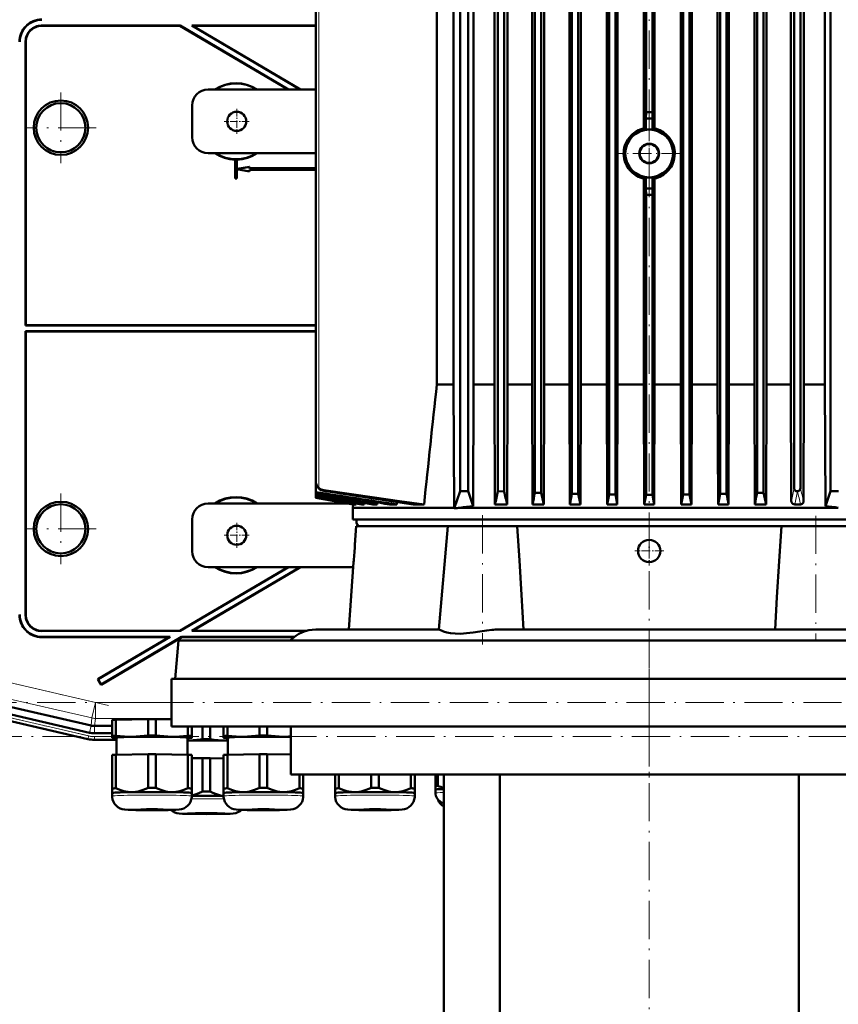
# Model space of a CAD drawing. Extents: x -1595 to 1972, y -1657 to 646.
# Tile 54 of 56: x 1258 to 1515, y 152 to 462. Entities that reach past the tile are written whole.
import ezdxf

# ---------------------------------------------------------------- set-up
doc = ezdxf.new("R2010")
doc.units = 0
doc.linetypes.add('DASHDOT', pattern=[18.5, 12, -3, 0.5, -3])

msp = doc.modelspace()

# ---------------------------------------------------------------- linework, layer by layer
at = {"color": 7, "linetype": 'DASHDOT', "lineweight": 18}
for p, q in [((1455.94, 569.17), (1455.94, 420.13)), ((1271.24, 438.75), (1271.24, 416.55)), ((1282.34, 427.65), (1260.15, 427.65)), ((1455.94, 239.35), (1455.94, 421.75)), ((1271.24, 312.75), (1271.24, 290.55)), ((1403.64, 305.93), (1403.64, 265.34)), ((1508.24, 305.8), (1508.24, 266.8)), ((1282.34, 301.65), (1260.15, 301.65)), ((1455.95, 257.55), (1455.95, 221.55)), ((1286.21, 246.19), (1249.62, 254.64)), ((1664.34, 247.14), (1247.35, 247.14)), ((1455.94, 6.31), (1455.94, 244.39)), ((1251.48, 243.22), (1282.79, 235.99)), ((1247.01, 236.43), (1664.68, 236.43))]:
    msp.add_line(p, q, dxfattribs=at)
at = {"color": 7, "lineweight": 50}
for p, q in [((1396.57, 555.55), (1396.57, 313.55)), ((1399.07, 555.55), (1399.07, 313.55)), ((1408.44, 313.52), (1408.44, 555.41)), ((1410.44, 313.43), (1410.44, 555.43)), ((1420.07, 313.02), (1420.07, 556.51)), ((1422.07, 312.95), (1422.07, 556.53)), ((1431.69, 312.66), (1431.69, 556.58)), ((1433.69, 312.61), (1433.69, 556.59)), ((1443.32, 312.44), (1443.32, 556.63)), ((1445.32, 312.41), (1445.32, 556.63)), ((1454.94, 432.55), (1454.94, 556.64)), ((1456.94, 432.55), (1456.94, 556.64)), ((1466.57, 312.41), (1466.57, 556.63)), ((1468.57, 312.44), (1468.57, 556.63)), ((1478.19, 312.61), (1478.19, 556.59)), ((1480.19, 312.66), (1480.19, 556.58)), ((1489.82, 312.95), (1489.82, 556.53)), ((1491.82, 313.02), (1491.82, 556.51)), ((1501.44, 314.51), (1501.44, 555.43)), ((1503.44, 314.46), (1503.44, 555.41)), ((1512.82, 555.55), (1512.82, 313.55)), ((1389.27, 347.05), (1389.27, 517.05)), ((1394.53, 347.05), (1394.53, 517.05)), ((1400.83, 347.05), (1400.83, 517.05)), ((1407.37, 347.05), (1407.37, 517.05)), ((1411.44, 347.05), (1411.44, 517.05)), ((1419.17, 347.05), (1419.17, 517.05)), ((1422.92, 347.05), (1422.92, 517.05)), ((1430.9, 347.05), (1430.9, 517.05)), ((1434.46, 347.05), (1434.46, 517.05)), ((1442.59, 347.05), (1442.59, 517.05)), ((1446.03, 347.05), (1446.03, 517.05)), ((1454.24, 427.39), (1454.24, 517.05)), ((1457.64, 427.39), (1457.64, 517.05)), ((1465.86, 347.05), (1465.86, 517.05)), ((1469.29, 347.05), (1469.29, 517.05)), ((1477.43, 347.05), (1477.43, 517.05)), ((1480.98, 347.05), (1480.98, 517.05)), ((1488.96, 347.05), (1488.96, 517.05)), ((1492.72, 347.05), (1492.72, 517.05)), ((1500.45, 347.05), (1500.45, 517.05)), ((1504.52, 347.05), (1504.52, 517.05)), ((1511.06, 347.05), (1511.06, 517.05)), ((1351.24, 316.66), (1351.24, 498.51)), ((1308.65, 459.72), (1265.17, 459.72)), ((1308.63, 459.65), (1265.24, 459.65)), ((1308.63, 459.65), (1308.65, 459.72)), ((1308.63, 459.65), (1342.55, 439.65)), ((1308.65, 459.72), (1342.68, 439.65)), ((1351.24, 459.72), (1312.32, 459.72)), ((1312.32, 459.72), (1346.35, 439.65)), ((1312.57, 459.65), (1312.32, 459.72)), ((1351.24, 459.65), (1312.57, 459.65)), ((1312.57, 459.65), (1346.48, 439.65)), ((1260.17, 365.58), (1260.17, 454.72)), ((1260.24, 365.65), (1260.24, 454.65)), ((1351.24, 439.65), (1317.44, 439.65)), ((1312.44, 424.65), (1312.44, 434.65)), ((1454.87, 430.55), (1454.94, 432.55)), ((1457.01, 430.55), (1454.87, 430.55)), ((1454.87, 427.02), (1454.87, 430.55)), ((1456.94, 432.55), (1457.01, 430.55)), ((1457.01, 427.02), (1457.01, 430.55)), ((1317.44, 419.65), (1351.24, 419.65)), ((1326.01, 417.66), (1325.99, 417.65)), ((1325.99, 417.65), (1325.99, 411.65)), ((1326.01, 417.66), (1326.01, 411.67)), ((1326.49, 417.65), (1326.48, 417.66)), ((1326.48, 414.66), (1326.48, 417.66)), ((1326.49, 414.69), (1326.49, 417.65)), ((1330.48, 415.38), (1326.48, 414.66)), ((1326.48, 414.66), (1326.49, 414.69)), ((1326.48, 411.67), (1326.48, 414.63)), ((1326.49, 414.61), (1326.48, 414.63)), ((1326.48, 414.63), (1330.48, 413.92)), ((1330.49, 415.4), (1326.49, 414.69)), ((1326.49, 411.65), (1326.49, 414.61)), ((1326.49, 414.61), (1330.49, 413.9)), ((1330.48, 415.38), (1330.49, 415.4)), ((1330.48, 414.88), (1330.48, 415.38)), ((1330.48, 414.88), (1330.49, 414.9)), ((1330.48, 414.88), (1351.24, 414.88)), ((1351.24, 414.42), (1330.48, 414.42)), ((1330.49, 414.4), (1330.48, 414.42)), ((1330.48, 413.92), (1330.48, 414.42)), ((1330.49, 414.9), (1330.49, 415.4)), ((1330.49, 414.9), (1351.24, 414.9)), ((1351.24, 414.4), (1330.49, 414.4)), ((1330.49, 413.9), (1330.49, 414.4)), ((1326.01, 411.67), (1325.99, 411.65)), ((1326.49, 411.65), (1325.99, 411.65)), ((1326.48, 411.67), (1326.01, 411.67)), ((1326.48, 411.67), (1326.49, 411.65)), ((1330.48, 413.92), (1330.49, 413.9)), ((1454.24, 411.71), (1454.24, 347.05)), ((1454.87, 408.55), (1454.87, 412.07)), ((1457.01, 408.55), (1457.01, 412.07)), ((1457.64, 411.71), (1457.64, 347.05)), ((1457.01, 408.55), (1454.87, 408.55)), ((1454.94, 406.55), (1454.87, 408.55)), ((1456.94, 406.55), (1457.01, 408.55)), ((1454.94, 406.55), (1454.94, 312.35)), ((1456.94, 406.55), (1456.94, 312.35)), ((1260.17, 365.58), (1260.24, 365.65)), ((1351.24, 365.58), (1260.17, 365.58)), ((1351.24, 365.65), (1260.24, 365.65)), ((1260.17, 363.72), (1260.17, 274.58)), ((1260.17, 363.72), (1351.24, 363.72)), ((1260.17, 363.72), (1260.24, 363.65)), ((1260.24, 363.65), (1260.24, 274.65)), ((1260.24, 363.65), (1351.24, 363.65)), ((1394.53, 347.05), (1389.27, 347.05)), ((1394.53, 347.05), (1394.75, 308.3)), ((1400.83, 347.05), (1400.64, 308.79)), ((1407.37, 347.05), (1400.83, 347.05)), ((1407.37, 347.05), (1407.49, 309.34)), ((1411.44, 347.05), (1411.33, 309.34)), ((1419.17, 347.05), (1411.44, 347.05)), ((1419.17, 347.05), (1419.28, 309.34)), ((1422.92, 347.05), (1422.82, 309.34)), ((1430.9, 347.05), (1422.92, 347.05)), ((1430.9, 347.05), (1431.01, 309.34)), ((1434.46, 347.05), (1434.35, 309.34)), ((1442.59, 347.05), (1434.46, 347.05)), ((1442.59, 347.05), (1442.7, 309.34)), ((1446.03, 347.05), (1445.93, 309.34)), ((1454.24, 347.05), (1446.03, 347.05)), ((1454.24, 347.05), (1454.35, 309.34)), ((1457.64, 347.05), (1457.54, 309.34)), ((1465.86, 347.05), (1457.64, 347.05)), ((1465.86, 347.05), (1465.96, 309.34)), ((1469.29, 347.05), (1469.19, 309.34)), ((1477.43, 347.05), (1469.29, 347.05)), ((1477.43, 347.05), (1477.54, 309.34)), ((1480.98, 347.05), (1480.88, 309.34)), ((1488.96, 347.05), (1480.98, 347.05)), ((1488.96, 347.05), (1489.07, 309.34)), ((1492.72, 347.05), (1492.61, 309.34)), ((1500.45, 347.05), (1492.72, 347.05)), ((1500.45, 347.05), (1500.56, 310.42)), ((1504.52, 347.05), (1504.4, 310.25)), ((1511.06, 347.05), (1504.52, 347.05)), ((1511.06, 347.05), (1511.25, 308.79)), ((1351.24, 316.66), (1351.24, 316.65)), ((1351.24, 316.64), (1351.24, 313.23)), ((1351.24, 313.23), (1351.24, 313.08)), ((1351.24, 313.08), (1351.24, 312.48)), ((1351.24, 312.48), (1352.21, 312.32)), ((1351.24, 312.48), (1351.24, 312.35)), ((1352.21, 312.19), (1351.24, 312.35)), ((1351.24, 312.35), (1351.24, 311.91)), ((1394.75, 308.05), (1396.57, 313.55)), ((1399.07, 313.55), (1396.57, 313.55)), ((1400.64, 308.79), (1399.07, 313.55)), ((1410.44, 313.43), (1408.44, 313.52)), ((1422.07, 312.95), (1420.07, 313.02)), ((1433.69, 312.61), (1431.69, 312.66)), ((1433.69, 312.61), (1434.35, 309.34)), ((1443.32, 312.44), (1442.7, 309.34)), ((1445.32, 312.41), (1443.32, 312.44)), ((1445.32, 312.41), (1445.93, 309.34)), ((1454.94, 312.35), (1454.35, 309.34)), ((1454.94, 312.35), (1456.94, 312.35)), ((1456.94, 312.35), (1457.54, 309.34)), ((1466.57, 312.41), (1465.96, 309.34)), ((1468.57, 312.44), (1466.57, 312.41)), ((1468.57, 312.44), (1469.19, 309.34)), ((1478.19, 312.61), (1477.54, 309.34)), ((1480.19, 312.66), (1478.19, 312.61)), ((1491.82, 313.02), (1489.82, 312.95)), ((1502.5, 313.47), (1502.51, 313.48)), ((1511.25, 308.79), (1512.82, 313.55)), ((1512.82, 313.55), (1515.32, 313.55)), ((1361.28, 309.65), (1317.44, 309.65)), ((1351.24, 311.91), (1351.24, 311.82)), ((1351.24, 311.82), (1351.24, 311.56)), ((1351.24, 311.56), (1351.24, 311.51)), ((1351.24, 311.56), (1363.97, 309.34)), ((1351.24, 311.51), (1363.57, 309.34)), ((1351.24, 311.51), (1351.24, 311.42)), ((1351.24, 311.42), (1363.04, 309.34)), ((1351.24, 311.42), (1351.24, 311.42)), ((1363.02, 309.34), (1351.24, 311.42)), ((1363.02, 309.34), (1362.94, 308.3)), ((1363.04, 309.34), (1363.02, 309.34)), ((1363.05, 309.43), (1363.04, 309.34)), ((1363.97, 309.34), (1363.57, 309.34)), ((1363.99, 309.61), (1363.97, 309.34)), ((1366.43, 309.34), (1365.57, 309.34)), ((1366.47, 309.79), (1366.43, 309.34)), ((1370.56, 309.34), (1369.13, 309.34)), ((1370.62, 309.95), (1370.56, 309.34)), ((1376.66, 309.34), (1374.44, 309.34)), ((1376.73, 310.09), (1376.66, 309.34)), ((1385.26, 309.34), (1381.83, 309.34)), ((1407.49, 309.34), (1411.33, 309.34)), ((1419.28, 309.34), (1422.82, 309.34)), ((1431.01, 309.34), (1434.35, 309.34)), ((1442.7, 309.34), (1445.93, 309.34)), ((1454.35, 309.34), (1457.54, 309.34)), ((1465.96, 309.34), (1469.19, 309.34)), ((1477.54, 309.34), (1480.88, 309.34)), ((1489.07, 309.34), (1492.61, 309.34)), ((1501.62, 309.34), (1503.47, 309.34)), ((1362.94, 308.3), (1374.33, 308.3)), ((1362.94, 304.55), (1362.94, 308.3)), ((1374.33, 308.3), (1394.75, 308.3)), ((1394.75, 308.3), (1394.75, 308.05)), ((1396.58, 308.3), (1515.31, 308.3)), ((1312.44, 294.65), (1312.44, 304.65)), ((1362.94, 304.55), (1374.33, 304.55)), ((1374.33, 304.55), (1548.94, 304.55)), ((1363.91, 302.55), (1363.61, 298.22)), ((1392.72, 302.55), (1363.91, 302.55)), ((1392.72, 302.55), (1389.87, 270.05)), ((1392.72, 302.55), (1413.65, 302.55)), ((1413.65, 302.55), (1414.45, 302.55)), ((1497.44, 302.55), (1414.45, 302.55)), ((1497.44, 302.55), (1519.17, 302.55)), ((1363.6, 297.79), (1363.57, 297.2)), ((1363.57, 297.2), (1363.59, 297.6)), ((1363.61, 298.22), (1363.6, 297.79)), ((1363.6, 297.78), (1363.61, 298.22)), ((1363.43, 294.65), (1363.43, 294.73)), ((1363.12, 291.22), (1361.64, 270.05)), ((1342.55, 289.65), (1308.63, 269.65)), ((1342.68, 289.65), (1308.65, 269.58)), ((1346.35, 289.65), (1312.32, 269.58)), ((1346.48, 289.65), (1312.57, 269.65)), ((1317.44, 289.65), (1363.01, 289.65)), ((1308.65, 269.58), (1265.17, 269.58)), ((1308.63, 269.65), (1265.24, 269.65)), ((1308.65, 269.58), (1308.63, 269.65)), ((1312.32, 269.58), (1312.57, 269.65)), ((1348.12, 269.58), (1312.32, 269.58)), ((1348.36, 269.65), (1312.57, 269.65)), ((1351.3, 270.05), (1389.89, 270.05)), ((1408.62, 270.05), (1503.26, 270.05)), ((1503.26, 270.05), (1522, 270.05)), ((1265.24, 267.65), (1305.24, 267.65)), ((1265.31, 267.72), (1305.5, 267.72)), ((1305.24, 267.65), (1282.85, 254.44)), ((1305.5, 267.72), (1282.94, 254.42)), ((1309.18, 267.65), (1283.86, 252.72)), ((1309.16, 267.72), (1283.89, 252.81)), ((1305.24, 267.65), (1305.5, 267.72)), ((1308.12, 266.55), (1307.08, 254.55)), ((1585.67, 266.55), (1308.12, 266.55)), ((1309.16, 267.72), (1344.53, 267.72)), ((1309.18, 267.65), (1309.16, 267.72)), ((1309.18, 267.65), (1344.44, 267.65)), ((1282.94, 254.42), (1282.85, 254.44)), ((1282.85, 254.44), (1283.86, 252.72)), ((1282.94, 254.42), (1283.89, 252.81)), ((1305.95, 254.55), (1605.95, 254.55)), ((1305.95, 239.55), (1305.95, 254.55)), ((1307.08, 254.55), (1586.59, 254.55)), ((1283.89, 252.81), (1283.86, 252.72)), ((1280.2, 237.64), (1249.63, 244.7)), ((1250.23, 246.92), (1280.7, 239.89)), ((1279.73, 235.64), (1254.16, 241.54)), ((1287.33, 236.59), (1287.33, 241.64)), ((1288.51, 241.69), (1298.64, 241.84)), ((1288.51, 236.64), (1288.51, 241.69)), ((1298.64, 236.79), (1298.64, 241.84)), ((1301.01, 241.84), (1305.95, 241.77)), ((1301.01, 236.79), (1301.01, 241.84)), ((1281.81, 239.76), (1281.83, 239.76)), ((1281.83, 239.76), (1287.33, 239.76)), ((1305.95, 239.55), (1605.95, 239.55)), ((1311.14, 236.64), (1311.14, 239.55)), ((1312.33, 236.59), (1312.33, 239.55)), ((1315.69, 235.6), (1315.69, 239.55)), ((1318.06, 235.6), (1318.06, 239.55)), ((1322.33, 236.59), (1322.33, 239.55)), ((1323.51, 236.64), (1323.51, 239.55)), ((1333.64, 236.79), (1333.64, 239.55)), ((1336.01, 236.79), (1336.01, 239.55)), ((1343.45, 224.55), (1343.45, 239.55)), ((1281.81, 237.46), (1287.33, 237.46)), ((1288.68, 235.4), (1281.81, 235.4)), ((1281.81, 235.4), (1288.68, 235.4)), ((1287.33, 236.59), (1287.33, 236.09)), ((1287.33, 236.09), (1287.33, 236.07)), ((1287.39, 236.05), (1287.33, 236.07)), ((1288.68, 230.7), (1288.68, 236.09)), ((1310.98, 236.09), (1310.98, 230.7)), ((1312.27, 236.05), (1312.33, 236.07)), ((1312.33, 236.09), (1312.33, 236.59)), ((1312.33, 236.07), (1312.33, 236.09)), ((1322.33, 236.59), (1322.33, 236.09)), ((1322.33, 236.09), (1322.33, 236.07)), ((1322.39, 236.05), (1322.33, 236.07)), ((1323.68, 230.7), (1323.68, 236.09)), ((1287.33, 230.64), (1287.33, 220.14)), ((1288.51, 230.7), (1298.64, 230.85)), ((1288.51, 230.7), (1288.51, 220.19)), ((1298.64, 230.85), (1298.64, 220.34)), ((1301.01, 230.85), (1311.14, 230.7)), ((1301.01, 230.85), (1301.01, 220.34)), ((1311.14, 230.7), (1311.14, 220.19)), ((1312.33, 230.64), (1312.33, 220.14)), ((1312.33, 229.6), (1315.69, 229.65)), ((1315.69, 229.65), (1315.69, 219.14)), ((1318.06, 229.65), (1322.33, 229.58)), ((1318.06, 229.65), (1318.06, 219.14)), ((1322.33, 230.64), (1322.33, 220.14)), ((1323.51, 230.7), (1333.64, 230.85)), ((1323.51, 230.7), (1323.51, 220.19)), ((1333.64, 230.85), (1333.64, 220.34)), ((1336.01, 230.85), (1343.45, 230.74)), ((1336.01, 230.85), (1336.01, 220.34)), ((1343.45, 224.55), (1568.45, 224.55)), ((1346.14, 224.55), (1346.14, 220.19)), ((1347.33, 224.55), (1347.33, 220.14)), ((1357.33, 224.55), (1357.33, 220.14)), ((1358.51, 224.55), (1358.51, 220.19)), ((1368.64, 224.55), (1368.64, 220.34)), ((1371.01, 224.55), (1371.01, 220.34)), ((1381.14, 224.55), (1381.14, 220.19)), ((1382.33, 224.55), (1382.33, 220.14)), ((1388.83, 224.55), (1388.83, 220.95)), ((1389.6, 224.55), (1389.6, 220.99)), ((1391.44, 142.4), (1391.44, 224.55)), ((1409, 133.15), (1409, 224.55)), ((1502.89, 224.55), (1502.89, 133.15)), ((1287.33, 220.14), (1287.33, 218.68)), ((1312.33, 218.68), (1312.33, 220.14)), ((1322.33, 220.14), (1322.33, 218.68)), ((1347.33, 218.68), (1347.33, 220.14)), ((1357.33, 220.14), (1357.33, 218.68)), ((1382.33, 218.68), (1382.33, 220.14)), ((1388.83, 220.95), (1388.83, 219.78)), ((1388.83, 219.78), (1388.83, 218.69)), ((1287.33, 217.73), (1287.33, 218.68)), ((1312.32, 218.68), (1312.33, 218.68)), ((1312.33, 218.68), (1312.33, 217.73)), ((1312.33, 218.68), (1312.33, 218.68)), ((1322.33, 217.73), (1322.33, 218.68)), ((1347.32, 218.68), (1347.33, 218.68)), ((1347.33, 218.68), (1347.33, 217.73)), ((1347.33, 218.68), (1347.33, 218.68)), ((1357.33, 217.73), (1357.33, 218.68)), ((1382.32, 218.68), (1382.33, 218.68)), ((1382.33, 218.68), (1382.33, 217.73)), ((1382.33, 218.68), (1382.33, 218.68))]:
    msp.add_line(p, q, dxfattribs=at)
at = {"color": 7, "lineweight": 18}
for p, q in [((1352.21, 314.53), (1352.21, 498.51)), ((1265.24, 459.65), (1265.17, 459.72)), ((1260.17, 454.72), (1260.24, 454.65)), ((1353.79, 313.78), (1353.79, 313.59)), ((1260.24, 274.65), (1260.17, 274.58)), ((1265.17, 269.58), (1265.24, 269.65)), ((1265.24, 267.65), (1265.31, 267.72)), ((1282.1, 247.14), (1253.73, 253.69)), ((1280.97, 242.27), (1252.61, 248.82)), ((1282.1, 247.14), (1280.97, 242.27)), ((1282.1, 247.14), (1282.1, 242.14)), ((1282.1, 247.14), (1305.95, 247.14)), ((1279.97, 236.64), (1254.09, 242.62)), ((1254.13, 241.58), (1279.74, 235.67)), ((1280.97, 242.27), (1280.7, 239.89)), ((1281.83, 239.76), (1282.1, 242.14)), ((1305.95, 242.14), (1282.1, 242.14)), ((1280.71, 239.89), (1280.2, 237.64)), ((1281.81, 239.76), (1281.81, 237.46)), ((1279.74, 235.67), (1279.73, 235.64)), ((1279.74, 235.67), (1279.97, 236.64)), ((1281.81, 236.43), (1287.33, 236.43)), ((1281.81, 235.43), (1281.81, 236.43)), ((1281.81, 235.43), (1288.68, 235.43)), ((1281.81, 235.43), (1281.81, 235.4))]:
    msp.add_line(p, q, dxfattribs=at)
at = {"color": 7, "linetype": 'DASHDOT', "lineweight": 18, "ltscale": 0.195001}
for p, q in [((1326.44, 433.55), (1326.44, 425.75)), ((1330.34, 429.65), (1322.54, 429.65)), ((1326.44, 303.55), (1326.44, 295.75)), ((1330.34, 299.65), (1322.54, 299.65))]:
    msp.add_line(p, q, dxfattribs=at)
at = {"color": 7, "linetype": 'DASHDOT', "lineweight": 18, "ltscale": 0.4875}
for p, q in [((1455.94, 429.3), (1455.94, 409.8)), ((1465.69, 419.55), (1446.19, 419.55))]:
    msp.add_line(p, q, dxfattribs=at)
at = {"color": 7, "linetype": 'DASHDOT', "lineweight": 18, "ltscale": 0.227499}
msp.add_line((1455.94, 299.27), (1455.94, 290.17), dxfattribs=at)
at = {"color": 7, "linetype": 'DASHDOT', "lineweight": 18, "ltscale": 0.014685}
msp.add_line((1363.07, 294.72), (1363.66, 294.72), dxfattribs=at)
at = {"color": 7, "linetype": 'DASHDOT', "lineweight": 18, "ltscale": 0.227502}
msp.add_line((1460.49, 294.72), (1451.39, 294.72), dxfattribs=at)
at = {"color": 7, "lineweight": 50}
for points in [[(1450.27, 425.22), (1449.71, 424.61), (1449.22, 423.93), (1448.79, 423.2), (1448.53, 422.63), (1448.31, 422.03), (1448.13, 421.41), (1448.01, 420.79), (1447.94, 420.16), (1447.91, 419.55)], [(1461.62, 425.22), (1462.18, 424.61), (1462.67, 423.93), (1463.09, 423.2), (1463.36, 422.63), (1463.58, 422.03), (1463.75, 421.41), (1463.88, 420.79), (1463.95, 420.16), (1463.98, 419.55)], [(1447.91, 419.55), (1447.96, 418.72), (1448.09, 417.89), (1448.3, 417.08), (1448.52, 416.48), (1448.79, 415.9), (1449.1, 415.35), (1449.46, 414.82), (1449.85, 414.33), (1450.27, 413.87)], [(1463.98, 419.55), (1463.93, 418.72), (1463.8, 417.89), (1463.59, 417.08), (1463.37, 416.48), (1463.1, 415.9), (1462.79, 415.35), (1462.43, 414.82), (1462.04, 414.33), (1461.62, 413.87)], [(1353.79, 313.78), (1369.71, 311.46), (1377.53, 310.37), (1385.26, 309.34)], [(1353.79, 313.59), (1367.96, 311.4), (1381.83, 309.34)], [(1501.44, 314.51), (1501.47, 314.26), (1501.56, 314.02), (1501.7, 313.82), (1501.89, 313.65), (1502.1, 313.54), (1502.34, 313.48), (1502.5, 313.47)], [(1500.56, 310.42), (1500.62, 310.07), (1500.78, 309.77), (1501.03, 309.54), (1501.32, 309.39), (1501.62, 309.34)], [(1504.4, 310.25), (1504.35, 309.94), (1504.2, 309.68), (1503.99, 309.49), (1503.74, 309.38), (1503.47, 309.34)], [(1416.43, 270.05), (1415.82, 280.89), (1415.17, 291.72), (1414.45, 302.55)], [(1497.44, 302.55), (1496.71, 291.55), (1496.02, 280.2), (1495.46, 270.05)], [(1389.89, 270.05), (1389.9, 270.05), (1389.95, 270.03), (1390.19, 269.93)], [(1390.19, 269.93), (1390.9, 269.62), (1391.39, 269.44), (1392.37, 269.15), (1393.58, 268.9), (1395.04, 268.75), (1396.72, 268.73), (1398.58, 268.86), (1400.65, 269.12), (1402.79, 269.44), (1404.93, 269.76), (1406.51, 269.94)], [(1293.58, 236.37), (1292.4, 236.37), (1291.22, 236.41), (1289.88, 236.5), (1288.51, 236.64)], [(1298.64, 236.79), (1297.36, 236.63), (1296.09, 236.5), (1294.83, 236.41), (1293.58, 236.37)], [(1306.08, 236.37), (1304.82, 236.41), (1303.56, 236.5), (1302.3, 236.63), (1301.01, 236.79)], [(1311.14, 236.64), (1309.78, 236.5), (1308.43, 236.41), (1307.26, 236.37), (1306.08, 236.37)], [(1323.12, 235.17), (1321.87, 235.21), (1320.61, 235.3), (1319.34, 235.43), (1318.06, 235.6)], [(1328.58, 236.37), (1327.4, 236.37), (1326.22, 236.41), (1324.88, 236.5), (1323.51, 236.64)], [(1333.64, 236.79), (1332.36, 236.63), (1331.09, 236.5), (1329.83, 236.41), (1328.58, 236.37)], [(1341.08, 236.37), (1339.82, 236.41), (1338.56, 236.5), (1337.3, 236.63), (1336.01, 236.79)], [(1293.58, 218.97), (1292.95, 218.98), (1292.33, 219.03), (1291.68, 219.13), (1291.03, 219.27), (1289.77, 219.66), (1288.51, 220.19)], [(1298.64, 220.34), (1297.38, 219.77), (1296.12, 219.35), (1295.47, 219.19), (1294.82, 219.07), (1294.2, 219), (1293.58, 218.97)], [(1306.08, 218.97), (1305.45, 219), (1304.83, 219.07), (1304.18, 219.19), (1303.53, 219.35), (1302.27, 219.77), (1301.01, 220.34)], [(1311.14, 220.19), (1309.88, 219.66), (1308.62, 219.27), (1307.97, 219.13), (1307.32, 219.03), (1306.7, 218.98), (1306.08, 218.97)], [(1328.58, 218.97), (1327.95, 218.98), (1327.33, 219.03), (1326.68, 219.13), (1326.03, 219.27), (1324.77, 219.66), (1323.51, 220.19)], [(1333.64, 220.34), (1332.38, 219.77), (1331.12, 219.35), (1330.47, 219.19), (1329.82, 219.07), (1329.2, 219), (1328.58, 218.97)], [(1341.08, 218.97), (1340.45, 219), (1339.83, 219.07), (1339.18, 219.19), (1338.53, 219.35), (1337.27, 219.77), (1336.01, 220.34)], [(1346.14, 220.19), (1344.88, 219.66), (1343.62, 219.27), (1342.97, 219.13), (1342.32, 219.03), (1341.7, 218.98), (1341.08, 218.97)], [(1363.58, 218.97), (1362.95, 218.98), (1362.33, 219.03), (1361.68, 219.13), (1361.03, 219.27), (1359.77, 219.66), (1358.51, 220.19)], [(1368.64, 220.34), (1367.38, 219.77), (1366.12, 219.35), (1365.47, 219.19), (1364.82, 219.07), (1364.2, 219), (1363.58, 218.97)], [(1376.08, 218.97), (1375.45, 219), (1374.83, 219.07), (1374.18, 219.19), (1373.53, 219.35), (1372.27, 219.77), (1371.01, 220.34)], [(1381.14, 220.19), (1379.88, 219.66), (1378.62, 219.27), (1377.97, 219.13), (1377.32, 219.03), (1376.7, 218.98), (1376.08, 218.97)], [(1299.83, 213.28), (1294.75, 213.32), (1292.35, 213.4), (1291.28, 213.47), (1290.52, 213.61), (1289.82, 213.86), (1289.16, 214.24), (1288.57, 214.73), (1288.09, 215.31), (1287.71, 215.97), (1287.46, 216.68), (1287.34, 217.43), (1287.33, 217.73)], [(1299.83, 213.28), (1304.9, 213.32), (1307.3, 213.4), (1308.37, 213.47), (1309.14, 213.61), (1309.83, 213.86), (1310.5, 214.24), (1311.08, 214.73), (1311.57, 215.31), (1311.94, 215.97), (1312.19, 216.68), (1312.32, 217.43), (1312.33, 217.73)], [(1315.69, 219.14), (1314.57, 218.63), (1313.45, 218.23), (1312.33, 217.95)], [(1322.33, 217.81), (1321.37, 217.96), (1320.42, 218.19), (1319.48, 218.51), (1318.77, 218.81), (1318.06, 219.14)], [(1334.83, 213.28), (1329.75, 213.32), (1327.35, 213.4), (1326.28, 213.47), (1325.52, 213.61), (1324.82, 213.86), (1324.16, 214.24), (1323.57, 214.73), (1323.09, 215.31), (1322.71, 215.97), (1322.46, 216.68), (1322.34, 217.43), (1322.33, 217.73)], [(1334.83, 213.28), (1339.9, 213.32), (1342.3, 213.4), (1343.37, 213.47), (1344.14, 213.61), (1344.83, 213.86), (1345.5, 214.24), (1346.08, 214.73), (1346.57, 215.31), (1346.94, 215.97), (1347.19, 216.68), (1347.32, 217.43), (1347.33, 217.73)], [(1369.83, 213.28), (1364.75, 213.32), (1362.35, 213.4), (1361.28, 213.47), (1360.52, 213.61), (1359.82, 213.86), (1359.16, 214.24), (1358.57, 214.73), (1358.09, 215.31), (1357.71, 215.97), (1357.46, 216.68), (1357.34, 217.43), (1357.33, 217.73)], [(1369.83, 213.28), (1374.9, 213.32), (1377.3, 213.4), (1378.37, 213.47), (1379.14, 213.61), (1379.83, 213.86), (1380.5, 214.24), (1381.08, 214.73), (1381.57, 215.31), (1381.94, 215.97), (1382.19, 216.68), (1382.32, 217.43), (1382.33, 217.73)], [(1391.44, 215.53), (1390.78, 215.74), (1390.17, 216.09), (1389.64, 216.55), (1389.24, 217.13), (1388.96, 217.77), (1388.83, 218.46), (1388.83, 218.69)], [(1316.87, 212.08), (1311.79, 212.12), (1309.39, 212.2), (1308.38, 212.27), (1307.65, 212.39), (1306.97, 212.62), (1306.3, 212.97), (1305.82, 213.34)], [(1316.87, 212.08), (1321.97, 212.12), (1324.37, 212.2), (1325.38, 212.27), (1326.12, 212.4), (1326.81, 212.63), (1327.48, 212.99), (1327.96, 213.37)]]:
    msp.add_lwpolyline(points, dxfattribs=at)
for centre, radius in [((1271.24, 427.65), 8.54), ((1271.24, 427.65), 7.72), ((1326.44, 429.65), 3), ((1455.94, 419.55), 7.5), ((1455.94, 419.55), 3.1), ((1455.94, 419.55), 2.95), ((1271.24, 301.65), 8.54), ((1271.24, 301.65), 7.72), ((1326.44, 299.65), 3), ((1455.94, 294.72), 3.5)]:
    msp.add_circle(centre, radius, dxfattribs=at)
for centre, radius, start, end in [((1265.24, 454.65), 6.99, 89.9842, 180.0158), ((1265.31, 454.58), 6.99, 89.9842, 180.0158), ((1265.17, 454.72), 5, 89.9843, 180.0157), ((1265.24, 454.65), 5, 89.9843, 180.0157), ((1317.44, 434.65), 5, 90, 180), ((1326.24, 429.65), 12, 56.4427, 123.5573), ((1326.24, 429.65), 11.9, 57.2111, 122.7889), ((1455.94, 107.55), 325, 89.8237, 90.1763), ((1455.96, 419.51), 8.07, 102.276, 134.884), ((1446.88, 414), 15.29, 58.4485, 61.177), ((1455.94, 419.55), 7.55, 81.8567, 98.1433), ((1465.01, 414), 15.29, 118.8231, 121.5516), ((1455.93, 419.51), 8.07, 45.116, 77.724), ((1317.44, 424.65), 5, 180, 270), ((1326.24, 429.65), 12, 236.4427, 268.8063), ((1326.24, 429.65), 11.9, 237.2111, 302.7889), ((1326.24, 429.65), 11.99, 268.8884, 271.1116), ((1326.24, 429.65), 12, 271.1938, 303.5573), ((1455.96, 419.59), 8.07, 225.1174, 257.7238), ((1446.88, 425.1), 15.29, 298.823, 301.5515), ((1455.94, 419.55), 7.55, 261.8567, 278.1433), ((1465.01, 425.1), 15.29, 238.4484, 241.1769), ((1455.93, 419.59), 8.07, 282.2762, 314.8826), ((1455.94, 731.55), 325, 269.8237, 270.1763), ((14012.29, -1014.5), 12696.24, 173.843737, 174.014874), ((1354.01, 316.66), 2.76, 180.0779, 203.2121), ((1354.54, 316.65), 3.29, 179.9352, 200.6977), ((1354.34, 316.57), 3.08, 200.6849, 217.1408), ((1354.26, 316.78), 3.04, 203.4215, 227.6671), ((1737.41, 2748.06), 2465.26, 260.98787, 261.58538), ((1949.78, 3950.13), 3685.97, 260.65474, 261.01992), ((1354.15, 316.44), 2.85, 217.2391, 227.0064), ((1354.23, 316.73), 2.98, 227.2634, 261.4964), ((1354.26, 316.55), 3.01, 227.0647, 261.0526), ((1143.35, 371.58), 271.38, 346.7414, 347.6464), ((1871.16, 410.86), 470.91, 191.9414, 192.4499), ((913, 419.85), 518.2, 347.6872, 348.1038), ((2392.78, 512), 990.91, 191.588, 191.80131), ((319.66, 539.86), 1135.01, 348.28195, 348.45314), ((2592.24, 539.86), 1135.01, 191.54681, 191.71799), ((519.11, 512), 990.91, 348.19863, 348.41195), ((1998.89, 419.85), 518.2, 191.8961, 192.3128), ((1502.47, 314.45), 0.975, 272.6681, 0.5513), ((1317.44, 304.65), 5, 90, 180), ((1326.24, 299.65), 12, 56.4427, 123.5573), ((1326.24, 299.65), 11.9, 57.2111, 122.7889), ((2612.29, 7712.03), 7506.8, 260.32916, 260.446742), ((4315.61, 17364.81), 17308.72, 260.13868, 260.186805), ((1980.54, 4125.66), 3864.76, 260.64338, 260.91906), ((2467.24, 6882.46), 6664.22, 260.368181, 260.515713), ((1431.25, 44.23), 266.33, 97.4796, 97.8776), ((1435.08, 10.09), 300.68, 96.5777, 97.3568), ((1476.8, 10.09), 300.68, 82.6432, 83.4223), ((1366.53, 304.05), 2.5, 168.463, 216.8699), ((1270.64, 301.21), 93.02, 356.0037, 357.5272), ((1270.82, 301.21), 92.84, 356.0959, 357.5282), ((1317.44, 294.65), 5, 180, 270), ((1269.41, 301.31), 94.26, 354.4855, 355.9987), ((1269.69, 301.28), 93.97, 353.8564, 354.4867), ((1326.24, 299.65), 12, 236.4427, 303.5573), ((1326.24, 299.65), 11.9, 237.2111, 302.7889), ((1265.24, 274.64), 6.99, 179.9842, 270.0158), ((1265.31, 274.71), 6.99, 179.9842, 270.0158), ((1265.17, 274.57), 5, 179.9843, 270.0157), ((1265.24, 274.64), 5, 179.9843, 270.0157), ((1351.3, 259.05), 11, 90, 137.0141), ((1408.74, 247.25), 22.8, 90.2995, 95.6299), ((1281.81, 244.65), 9.25, 257.0008, 269.9996), ((1281.81, 244.65), 9.25, 257.0007, 269.9996), ((1281.81, 244.65), 7.19, 257.0007, 269.9996), ((1309.87, 274.29), 39.13, 271.6211, 278.5521), ((1323.65, 270.2), 35.03, 269.1343, 270.0373), ((1341.6, 272.13), 35.76, 269.155, 272.9628), ((1394.34, 230.54), 10.67, 243.617, 254.2302), ((1392.71, 217.5), 3.21, 196.8147, 246.8369)]:
    msp.add_arc(centre, radius, start, end, dxfattribs=at)
at = {"color": 7, "lineweight": 18}
for centre, radius, start, end in [((1063.28, 407.44), 447.91, 347.4899, 348.0244), ((981.56, 422.45), 532.22, 347.7296, 348.1848), ((1747.7, 367.88), 251.15, 192.5101, 193.4783), ((1778.76, 374.54), 281.79, 192.3106, 193.1886), ((1282.1, 247.14), 5, 257, 270), ((1281.81, 244.65), 9.21, 257.0008, 269.9996), ((1281.81, 244.63), 8.2, 256.9878, 270.0122)]:
    msp.add_arc(centre, radius, start, end, dxfattribs=at)
at = {"color": 7, "lineweight": 50}
for centre, major_axis, ratio, start_param, end_param in [((1299.83, 241.48), (13.8, 0), 0.026177, 2.531934, 2.704054), ((1299.83, 241.48), (13.8, 0), 0.026177, 1.484737, 1.656856), ((1281.83, 244.76), (4.97, -0.57), 0.999653, 4.598982, 4.823231), ((1299.83, 236.43), (-13.8, 0), 0.026177, 5.673527, 5.845646), ((1299.83, 236.09), (12.5, 0), 0.026177, 6.185296, 9.424778), ((1299.83, 236.09), (12.5, 0), 0.026177, 3.141593, 3.239482), ((1299.83, 236.09), (12.5, 0), 0.026177, 3.239482, 3.610643), ((1299.83, 236.09), (11.15, 0), 0.026177, 0, 3.141593), ((1299.83, 236.43), (-13.8, 0), 0.026177, 4.626329, 4.798449), ((1299.83, 236.09), (12.5, 0), 0.026177, 5.814135, 6.185296), ((1316.87, 234.89), (12.5, 0), 0.026177, 0.995399, 2.062164), ((1316.87, 234.89), (11.15, 0), 0.026177, 0.914669, 2.12817), ((1299.83, 236.43), (-13.8, 0), 0.026177, 3.579132, 3.751251), ((1316.87, 235.24), (-13.8, 0), 0.026177, 4.626329, 4.798449), ((1334.83, 236.43), (-13.8, 0), 0.026177, 5.673527, 5.845646), ((1334.83, 236.09), (12.5, 0), 0.026177, 0.809186, 3.141593), ((1334.83, 236.09), (12.5, 0), 0.026177, 3.141593, 3.239482), ((1334.83, 236.09), (12.5, 0), 0.026177, 3.239482, 3.610643), ((1334.83, 236.09), (11.15, 0), 0.026177, 0.686233, 3.141593), ((1334.83, 236.43), (-13.8, 0), 0.026177, 4.626329, 4.798449), ((1299.83, 230.49), (13.8, 0), 0.026177, 2.531934, 2.704054), ((1299.83, 230.49), (13.8, 0), 0.026177, 1.484737, 1.656856), ((1299.83, 230.49), (13.8, 0), 0.026177, 0.437539, 0.609658), ((1316.87, 229.29), (13.8, 0), 0.026177, 1.484737, 1.656856), ((1334.83, 230.49), (13.8, 0), 0.026177, 2.531934, 2.704054), ((1334.83, 230.49), (13.8, 0), 0.026177, 1.484737, 1.656856), ((1299.83, 219.98), (-13.8, 0), 0.026177, 5.673527, 5.845646), ((1299.83, 219.98), (-13.8, 0), 0.026177, 4.626329, 4.798449), ((1299.83, 219.98), (-13.8, 0), 0.026177, 3.579132, 3.751251), ((1334.83, 219.98), (-13.8, 0), 0.026177, 5.673527, 5.845646), ((1334.83, 219.98), (-13.8, 0), 0.026177, 4.626329, 4.798449), ((1334.83, 219.98), (-13.8, 0), 0.026177, 3.579132, 3.751251), ((1369.83, 219.98), (-13.8, 0), 0.026177, 5.673527, 5.845646), ((1369.83, 219.98), (-13.8, 0), 0.026177, 4.626329, 4.798449), ((1369.83, 219.98), (-13.8, 0), 0.026177, 3.579132, 3.751251), ((1398.33, 220.83), (-10.55, 0), 0.026177, 5.685926, 5.833247), ((1398.33, 219.78), (9.5, 0), 0.026177, 2.381034, 3.141593), ((1299.83, 218.68), (12.5, 0), 0.026177, 0, 3.141593), ((1316.87, 217.48), (12.5, 0), 0.026177, 1.119461, 1.943175), ((1316.87, 218.78), (-13.8, 0), 0.026177, 4.626329, 4.798449), ((1334.83, 218.68), (12.5, 0), 0.026177, 0, 3.141593), ((1369.83, 218.68), (12.5, 0), 0.026177, 0, 3.141593), ((1299.83, 213.49), (3.5, 0), 0.026177, 0, 3.141593), ((1299.83, 213.49), (3.5, 0), 0.026177, 3.141593, 6.283185), ((1334.83, 213.49), (3.5, 0), 0.026177, 0, 3.141593), ((1334.83, 213.49), (3.5, 0), 0.026177, 3.141593, 6.283185), ((1369.83, 213.49), (3.5, 0), 0.026177, 0, 3.141593), ((1369.83, 213.49), (3.5, 0), 0.026177, 3.141593, 6.283185), ((1316.87, 212.29), (3.5, 0), 0.026177, 0, 3.141593), ((1316.87, 212.29), (3.5, 0), 0.026177, 3.141593, 6.283185)]:
    msp.add_ellipse(centre, major_axis=major_axis, ratio=ratio, start_param=start_param, end_param=end_param, dxfattribs=at)
at = {"color": 7, "lineweight": 18}
for centre, major_axis, start_param, end_param in [((1299.83, 217.73), (12.5, 0), 1.047198, 3.141593), ((1299.83, 217.73), (12.5, 0), 0, 1.047198), ((1316.87, 216.53), (12.5, 0), 1.11074, 1.951397), ((1334.83, 217.73), (12.5, 0), 1.047198, 3.141593), ((1334.83, 217.73), (12.5, 0), 0, 1.047198), ((1369.83, 217.73), (12.5, 0), 1.047198, 3.141593), ((1369.83, 217.73), (12.5, 0), 0, 1.047198), ((1398.33, 218.69), (9.5, 0), 2.381035, 3.141593), ((1299.83, 213.49), (8.26, 0), 1.570796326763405, 7.853981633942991), ((1334.83, 213.49), (8.26, 0), 1.570796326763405, 7.853981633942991), ((1369.83, 213.49), (8.26, 0), 1.570796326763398, 7.853981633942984), ((1316.87, 212.29), (8.26, 0), 1.570796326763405, 7.853981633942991)]:
    msp.add_ellipse(centre, major_axis=major_axis, ratio=0.026177, start_param=start_param, end_param=end_param, dxfattribs=at)

doc.saveas('drawing.dxf')
